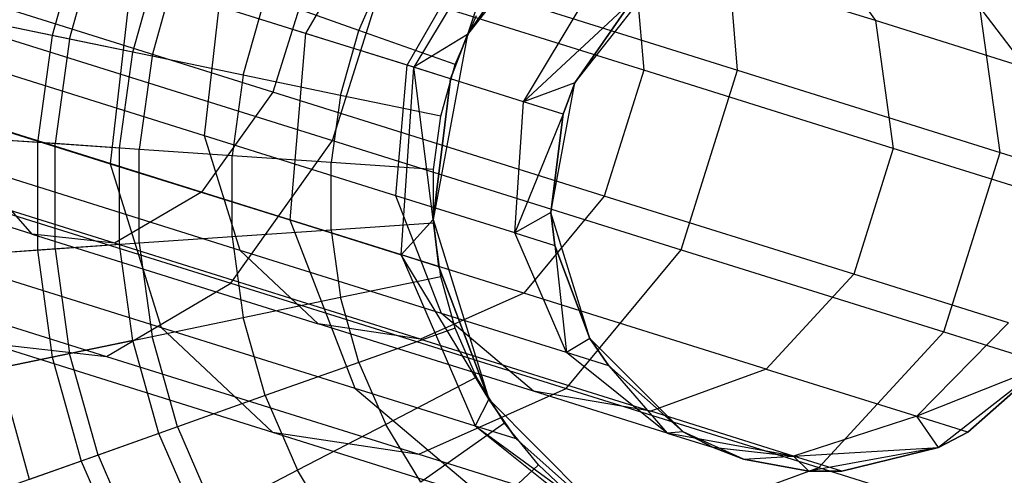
# Model space of a CAD drawing. Extents: x -38.3 to -0.1, y -39.1 to 0.
# Tile 135 of 256: x -0.958 to -0.465, y -25.508 to -25.28. Entities that reach past the tile are written whole.
import ezdxf

# ---------------------------------------------------------------- set-up
doc = ezdxf.new("R2010")
doc.units = 0
doc.header["$MEASUREMENT"] = 0
doc.layers.get('0').update_dxf_attribs({"color": 13, "linetype": 'CONTINUOUS'})

# ---------------------------------------------------------------- blocks, each defined once
blk = doc.blocks.new('ORTO_XII_A_STL')
at = {"color": 0}
for p, q in [((37.82174, 14.26651, 1.60849), (37.77501, 14.18528, 1.61828)), ((37.82174, 14.26651, 1.60849), (37.77501, 14.18528, 1.61828)), ((37.91424, 14.25885, 3.57439), (37.85602, 14.18477, 3.57439)), ((37.91424, 14.25885, 3.57439), (37.85602, 14.18477, 3.57439)), ((37.99128, 14.16691, 1.23081), (37.98355, 14.25675, 1.25811)), ((37.99128, 14.16691, 1.23081), (37.98355, 14.25675, 1.25811)), ((37.87751, 14.24904, 1.77553), (37.82919, 14.16831, 1.78054)), ((37.87751, 14.24904, 1.77553), (37.82919, 14.16831, 1.78054)), ((37.87751, 14.24904, 1.77553), (37.85602, 14.18477, 1.95138)), ((37.87751, 14.24904, 1.77553), (37.85602, 14.18477, 1.95138)), ((37.85602, 14.18477, 1.95138), (37.89642, 14.24312, 1.95138)), ((37.89642, 14.24312, 1.95138), (37.85602, 14.18477, 3.57439)), ((37.89642, 14.24312, 1.95138), (37.85602, 14.18477, 3.57439)), ((37.85602, 14.18477, 1.95138), (37.89642, 14.24312, 1.95138)), ((38.02478, 14.24206, 1.51167), (38.06025, 14.19169, 1.48812)), ((38.02478, 14.24206, 1.51167), (38.06025, 14.19169, 1.48812)), ((37.66269, 14.23618, 10.1058), (37.64812, 14.1842, 10.1058)), ((37.66269, 14.23618, 10.1058), (37.64812, 14.1842, 10.1058)), ((37.65685, 14.18238, 12.29175), (37.67109, 14.2332, 12.29175)), ((37.65685, 14.18238, 12.29175), (37.67109, 14.2332, 12.29175)), ((38.06025, 14.19169, 1.48812), (37.93886, 14.22971, 1.28567)), ((37.93886, 14.22971, 1.28567), (37.94427, 14.16682, 1.26656)), ((38.06025, 14.19169, 1.48812), (37.93886, 14.22971, 1.28567)), ((37.93886, 14.22971, 1.28567), (37.94427, 14.16682, 1.26656)), ((37.68849, 14.17581, 10.03799), (37.70154, 14.22237, 10.03799)), ((37.68849, 14.17581, 10.03799), (37.70154, 14.22237, 10.03799)), ((37.78848, 14.1317, 1.04782), (37.81665, 14.22161, 1.04782)), ((37.78848, 14.1317, 1.04782), (37.81665, 14.22161, 1.04782)), ((37.81665, 14.22161, 1.04782), (37.99128, 14.16691, 1.23081)), ((37.81665, 14.22161, 1.04782), (37.99128, 14.16691, 1.23081)), ((37.82578, 14.16938, 1.59265), (37.8585, 14.22624, 1.58581)), ((37.82578, 14.16938, 1.59265), (37.8585, 14.22624, 1.58581)), ((37.75859, 14.15587, 1.09265), (37.55986, 14.21812, 0.96179)), ((37.75859, 14.15587, 1.09265), (37.55986, 14.21812, 0.96179)), ((37.69813, 14.17381, 12.32127), (37.71081, 14.21908, 12.32127)), ((37.69813, 14.17381, 12.32127), (37.71081, 14.21908, 12.32127)), ((37.77831, 14.21881, 1.09265), (37.75859, 14.15587, 1.09265)), ((37.77831, 14.21881, 1.09265), (37.75859, 14.15587, 1.09265)), ((37.94427, 14.16682, 1.26656), (37.77831, 14.21881, 1.09265)), ((37.94427, 14.16682, 1.26656), (37.77831, 14.21881, 1.09265)), ((37.80161, 14.18681, 12.35634), (37.8151, 14.21787, 12.35634)), ((37.80161, 14.18681, 12.35634), (37.8151, 14.21787, 12.35634)), ((38.0963, 14.21966, 1.72587), (38.1356, 14.16809, 1.71379)), ((38.0963, 14.21966, 1.72587), (38.1356, 14.16809, 1.71379)), ((38.12267, 14.12575, 1.44994), (38.10996, 14.21716, 1.46894)), ((38.12267, 14.12575, 1.44994), (38.10996, 14.21716, 1.46894)), ((37.68773, 14.21262, 1.47271), (37.6772, 14.12005, 1.45866)), ((37.68773, 14.21262, 1.47271), (37.6772, 14.12005, 1.45866)), ((37.77501, 14.18528, 1.61828), (37.68773, 14.21262, 1.47271)), ((37.77501, 14.18528, 1.61828), (37.68773, 14.21262, 1.47271)), ((37.90984, 14.16046, 3.57439), (37.95059, 14.21231, 3.57439)), ((37.90984, 14.16046, 3.57439), (37.95059, 14.21231, 3.57439)), ((37.88413, 14.1511, 1.7674), (37.91796, 14.20761, 1.76389)), ((37.88413, 14.1511, 1.7674), (37.91796, 14.20761, 1.76389)), ((37.7438, 14.16431, 12.34302), (37.75477, 14.20346, 12.34302)), ((37.7438, 14.16431, 12.34302), (37.75477, 14.20346, 12.34302)), ((37.80161, 14.18681, 12.35634), (37.75477, 14.20346, 12.34302)), ((37.80161, 14.18681, 12.35634), (37.75477, 14.20346, 12.34302)), ((37.57937, 14.1972, 0.91013), (37.78848, 14.1317, 1.04782)), ((37.57937, 14.1972, 0.91013), (37.78848, 14.1317, 1.04782)), ((37.72442, 14.13402, 1.42605), (37.73179, 14.19882, 1.43589)), ((37.72442, 14.13402, 1.42605), (37.73179, 14.19882, 1.43589)), ((37.82578, 14.16938, 1.59265), (37.73179, 14.19882, 1.43589)), ((37.82578, 14.16938, 1.59265), (37.73179, 14.19882, 1.43589)), ((37.93812, 14.2013, 1.95138), (37.88413, 14.1511, 1.7674)), ((37.93812, 14.2013, 1.95138), (37.88413, 14.1511, 1.7674)), ((37.93812, 14.2013, 1.95138), (37.90984, 14.16046, 1.95138)), ((37.90984, 14.16046, 3.57439), (37.93812, 14.2013, 1.95138)), ((37.93812, 14.2013, 1.95138), (37.90984, 14.16046, 1.95138)), ((37.90984, 14.16046, 3.57439), (37.93812, 14.2013, 1.95138)), ((37.84993, 14.16964, 12.36083), (37.86063, 14.19428, 12.36083)), ((37.84993, 14.16964, 12.36083), (37.86063, 14.19428, 12.36083)), ((37.64812, 14.1842, 10.1058), (37.61454, 14.19117, 10.17736)), ((37.64812, 14.1842, 10.1058), (37.61454, 14.19117, 10.17736)), ((37.65685, 14.18238, 12.29175), (37.62121, 14.18979, 12.25535)), ((37.65685, 14.18238, 12.29175), (37.62121, 14.18979, 12.25535)), ((38.1356, 14.16809, 1.71379), (38.06025, 14.19169, 1.48812)), ((38.06025, 14.19169, 1.48812), (38.06914, 14.12771, 1.47482)), ((38.1356, 14.16809, 1.71379), (38.06025, 14.19169, 1.48812)), ((38.06025, 14.19169, 1.48812), (38.06914, 14.12771, 1.47482)), ((37.64812, 14.1842, 10.1058), (37.64077, 14.13071, 10.1058)), ((37.64812, 14.1842, 10.1058), (37.64077, 14.13071, 10.1058)), ((37.68849, 14.17581, 10.03799), (37.64812, 14.1842, 10.1058)), ((37.68849, 14.17581, 10.03799), (37.64812, 14.1842, 10.1058)), ((37.65685, 14.18238, 12.29175), (37.64966, 14.1301, 12.29175)), ((37.65685, 14.18238, 12.29175), (37.64966, 14.1301, 12.29175)), ((37.69813, 14.17381, 12.32127), (37.65685, 14.18238, 12.29175)), ((37.69813, 14.17381, 12.32127), (37.65685, 14.18238, 12.29175)), ((37.77501, 14.18528, 1.61828), (37.76705, 14.09191, 1.60849)), ((37.77501, 14.18528, 1.61828), (37.76705, 14.09191, 1.60849)), ((37.82919, 14.16831, 1.78054), (37.77501, 14.18528, 1.61828)), ((37.82919, 14.16831, 1.78054), (37.77501, 14.18528, 1.61828)), ((37.79248, 14.1542, 12.35634), (37.80161, 14.18681, 12.35634)), ((37.79248, 14.1542, 12.35634), (37.80161, 14.18681, 12.35634)), ((37.84993, 14.16964, 12.36083), (37.80161, 14.18681, 12.35634)), ((37.84993, 14.16964, 12.36083), (37.80161, 14.18681, 12.35634)), ((37.85602, 14.18477, 1.95138), (37.82919, 14.16831, 1.78054)), ((37.85602, 14.18477, 1.95138), (37.82919, 14.16831, 1.78054)), ((37.85602, 14.18477, 3.57439), (37.8389, 14.09212, 3.57439)), ((37.85602, 14.18477, 3.57439), (37.8389, 14.09212, 3.57439)), ((37.84756, 14.16256, 1.95138), (37.85602, 14.18477, 1.95138)), ((37.85602, 14.18477, 3.57439), (37.84756, 14.16256, 1.95138)), ((37.84756, 14.16256, 1.95138), (37.85602, 14.18477, 1.95138)), ((37.85602, 14.18477, 3.57439), (37.84756, 14.16256, 1.95138)), ((37.85602, 14.18477, 1.95138), (37.85602, 14.18477, 3.57439)), ((37.85602, 14.18477, 1.95138), (37.85602, 14.18477, 3.57439)), ((37.72442, 14.13402, 1.42605), (37.59711, 14.1739, 1.29264)), ((37.72442, 14.13402, 1.42605), (37.59711, 14.1739, 1.29264)), ((37.68191, 14.1279, 10.03799), (37.68849, 14.17581, 10.03799)), ((37.68191, 14.1279, 10.03799), (37.68849, 14.17581, 10.03799)), ((37.69813, 14.17381, 12.32127), (37.69173, 14.12723, 12.32127)), ((37.69813, 14.17381, 12.32127), (37.69173, 14.12723, 12.32127)), ((37.7438, 14.16431, 12.34302), (37.69813, 14.17381, 12.32127)), ((37.7438, 14.16431, 12.34302), (37.69813, 14.17381, 12.32127)), ((37.82021, 14.10402, 1.58581), (37.82578, 14.16938, 1.59265)), ((37.82021, 14.10402, 1.58581), (37.82578, 14.16938, 1.59265)), ((37.82283, 14.07444, 1.77553), (37.82919, 14.16831, 1.78054)), ((37.82283, 14.07444, 1.77553), (37.82919, 14.16831, 1.78054)), ((37.88413, 14.1511, 1.7674), (37.82578, 14.16938, 1.59265)), ((37.88413, 14.1511, 1.7674), (37.82578, 14.16938, 1.59265)), ((37.8389, 14.09212, 1.95138), (37.82919, 14.16831, 1.78054)), ((37.8389, 14.09212, 1.95138), (37.82919, 14.16831, 1.78054)), ((37.84756, 14.16256, 1.95138), (37.82919, 14.16831, 1.78054)), ((37.84756, 14.16256, 1.95138), (37.82919, 14.16831, 1.78054)), ((37.84268, 14.14377, 12.36083), (37.84993, 14.16964, 12.36083)), ((37.84268, 14.14377, 12.36083), (37.84993, 14.16964, 12.36083)), ((37.7229, 14.10585, 1.11661), (37.52971, 14.16636, 0.98941)), ((37.7229, 14.10585, 1.11661), (37.52971, 14.16636, 0.98941)), ((37.7438, 14.16431, 12.34302), (37.73827, 14.12404, 12.34302)), ((37.7438, 14.16431, 12.34302), (37.73827, 14.12404, 12.34302)), ((37.79248, 14.1542, 12.35634), (37.7438, 14.16431, 12.34302)), ((37.79248, 14.1542, 12.35634), (37.7438, 14.16431, 12.34302)), ((37.8389, 14.09212, 1.95138), (37.84756, 14.16256, 1.95138)), ((37.84756, 14.16256, 1.95138), (37.8389, 14.09212, 3.57439)), ((37.84756, 14.16256, 1.95138), (37.8389, 14.09212, 3.57439)), ((37.8389, 14.09212, 1.95138), (37.84756, 14.16256, 1.95138)), ((37.94427, 14.16682, 1.26656), (37.92456, 14.10388, 1.26656)), ((37.94427, 14.16682, 1.26656), (37.92456, 14.10388, 1.26656)), ((38.06914, 14.12771, 1.47482), (37.94427, 14.16682, 1.26656)), ((38.06914, 14.12771, 1.47482), (37.94427, 14.16682, 1.26656)), ((37.96311, 14.077, 1.23081), (37.99128, 14.16691, 1.23081)), ((37.96311, 14.077, 1.23081), (37.99128, 14.16691, 1.23081)), ((37.99128, 14.16691, 1.23081), (38.12267, 14.12575, 1.44994)), ((37.99128, 14.16691, 1.23081), (38.12267, 14.12575, 1.44994)), ((37.55779, 14.15746, 1.33352), (37.6772, 14.12005, 1.45866)), ((37.55779, 14.15746, 1.33352), (37.6772, 14.12005, 1.45866)), ((37.90984, 14.16046, 1.95138), (37.88413, 14.1511, 1.7674)), ((37.90984, 14.16046, 1.95138), (37.88413, 14.1511, 1.7674)), ((37.89786, 14.0956, 3.57439), (37.90984, 14.16046, 3.57439)), ((37.89786, 14.0956, 3.57439), (37.90984, 14.16046, 3.57439)), ((37.90984, 14.16046, 1.95138), (37.90392, 14.14491, 1.95138)), ((37.90392, 14.14491, 1.95138), (37.90984, 14.16046, 3.57439)), ((37.90392, 14.14491, 1.95138), (37.90984, 14.16046, 3.57439)), ((37.90984, 14.16046, 1.95138), (37.90392, 14.14491, 1.95138)), ((37.90984, 14.16046, 1.95138), (37.90984, 14.16046, 3.57439)), ((37.90984, 14.16046, 1.95138), (37.90984, 14.16046, 3.57439)), ((37.75859, 14.15587, 1.09265), (37.7229, 14.10585, 1.11661)), ((37.75859, 14.15587, 1.09265), (37.7229, 14.10585, 1.11661)), ((37.92456, 14.10388, 1.26656), (37.75859, 14.15587, 1.09265)), ((37.92456, 14.10388, 1.26656), (37.75859, 14.15587, 1.09265)), ((37.79248, 14.1542, 12.35634), (37.78786, 14.12065, 12.35634)), ((37.79248, 14.1542, 12.35634), (37.78786, 14.12065, 12.35634)), ((37.84268, 14.14377, 12.36083), (37.79248, 14.1542, 12.35634)), ((37.84268, 14.14377, 12.36083), (37.79248, 14.1542, 12.35634)), ((37.87968, 14.08539, 1.76389), (37.88413, 14.1511, 1.7674)), ((37.87968, 14.08539, 1.76389), (37.88413, 14.1511, 1.7674)), ((37.90392, 14.14491, 1.95138), (37.88413, 14.1511, 1.7674)), ((37.90392, 14.14491, 1.95138), (37.88413, 14.1511, 1.7674)), ((37.83902, 14.11715, 12.36083), (37.84268, 14.14377, 12.36083)), ((37.83902, 14.11715, 12.36083), (37.84268, 14.14377, 12.36083)), ((37.90392, 14.14491, 1.95138), (37.87968, 14.08539, 1.76389)), ((37.90392, 14.14491, 1.95138), (37.87968, 14.08539, 1.76389)), ((37.90392, 14.14491, 1.95138), (37.89786, 14.0956, 1.95138)), ((37.89786, 14.0956, 3.57439), (37.90392, 14.14491, 1.95138)), ((37.90392, 14.14491, 1.95138), (37.89786, 14.0956, 1.95138)), ((37.89786, 14.0956, 3.57439), (37.90392, 14.14491, 1.95138)), ((37.63807, 14.08483, 1.21023), (37.46655, 14.13856, 1.0973)), ((37.63807, 14.08483, 1.21023), (37.46655, 14.13856, 1.0973)), ((37.67941, 14.08021, 1.15905), (37.49604, 14.13765, 1.03831)), ((37.67941, 14.08021, 1.15905), (37.49604, 14.13765, 1.03831)), ((37.64077, 14.13071, 10.1058), (37.60655, 14.13305, 10.17736)), ((37.64077, 14.13071, 10.1058), (37.60655, 14.13305, 10.17736)), ((37.82021, 14.10402, 1.58581), (37.72442, 14.13402, 1.42605)), ((37.7423, 14.07669, 1.39878), (37.72442, 14.13402, 1.42605)), ((37.82021, 14.10402, 1.58581), (37.72442, 14.13402, 1.42605)), ((37.7423, 14.07669, 1.39878), (37.72442, 14.13402, 1.42605)), ((37.64966, 14.1301, 12.29175), (37.61335, 14.13259, 12.25535)), ((37.64966, 14.1301, 12.29175), (37.61335, 14.13259, 12.25535)), ((37.64077, 14.13071, 10.1058), (37.64077, 14.07672, 10.1058)), ((37.68191, 14.1279, 10.03799), (37.64077, 14.13071, 10.1058)), ((37.64077, 14.13071, 10.1058), (37.64077, 14.07672, 10.1058)), ((37.68191, 14.1279, 10.03799), (37.64077, 14.13071, 10.1058)), ((37.64966, 14.07733, 12.29175), (37.64966, 14.1301, 12.29175)), ((37.64966, 14.07733, 12.29175), (37.64966, 14.1301, 12.29175)), ((37.69173, 14.12723, 12.32127), (37.64966, 14.1301, 12.29175)), ((37.69173, 14.12723, 12.32127), (37.64966, 14.1301, 12.29175)), ((37.68191, 14.07954, 10.03799), (37.68191, 14.1279, 10.03799)), ((37.68191, 14.07954, 10.03799), (37.68191, 14.1279, 10.03799)), ((37.73749, 14.06024, 1.08205), (37.78848, 14.1317, 1.04782)), ((37.73749, 14.06024, 1.08205), (37.78848, 14.1317, 1.04782)), ((37.78848, 14.1317, 1.04782), (37.96311, 14.077, 1.23081)), ((37.78848, 14.1317, 1.04782), (37.96311, 14.077, 1.23081)), ((37.53631, 14.12326, 0.94958), (37.73749, 14.06024, 1.08205)), ((37.53631, 14.12326, 0.94958), (37.73749, 14.06024, 1.08205)), ((37.69173, 14.08021, 12.32127), (37.69173, 14.12723, 12.32127)), ((37.69173, 14.08021, 12.32127), (37.69173, 14.12723, 12.32127)), ((37.73827, 14.12404, 12.34302), (37.69173, 14.12723, 12.32127)), ((37.73827, 14.12404, 12.34302), (37.69173, 14.12723, 12.32127)), ((37.73827, 14.08339, 12.34302), (37.73827, 14.12404, 12.34302)), ((37.73827, 14.08339, 12.34302), (37.73827, 14.12404, 12.34302)), ((37.78786, 14.12065, 12.35634), (37.73827, 14.12404, 12.34302)), ((37.78786, 14.12065, 12.35634), (37.73827, 14.12404, 12.34302)), ((38.06914, 14.12771, 1.47482), (38.04943, 14.06477, 1.47482)), ((38.06914, 14.12771, 1.47482), (38.04943, 14.06477, 1.47482)), ((38.14666, 14.10343, 1.70697), (38.06914, 14.12771, 1.47482)), ((38.14666, 14.10343, 1.70697), (38.06914, 14.12771, 1.47482)), ((38.0945, 14.03584, 1.44994), (38.12267, 14.12575, 1.44994)), ((38.0945, 14.03584, 1.44994), (38.12267, 14.12575, 1.44994)), ((38.12267, 14.12575, 1.44994), (38.20423, 14.1002, 1.69421)), ((38.12267, 14.12575, 1.44994), (38.20423, 14.1002, 1.69421)), ((37.7423, 14.07669, 1.39878), (37.60838, 14.11864, 1.25845)), ((37.63807, 14.08483, 1.21023), (37.60838, 14.11864, 1.25845)), ((37.7423, 14.07669, 1.39878), (37.60838, 14.11864, 1.25845)), ((37.63807, 14.08483, 1.21023), (37.60838, 14.11864, 1.25845)), ((37.6772, 14.12005, 1.45866), (37.76705, 14.09191, 1.60849)), ((37.6772, 14.12005, 1.45866), (37.76705, 14.09191, 1.60849)), ((37.6772, 14.12005, 1.45866), (37.70274, 14.03815, 1.4197)), ((37.6772, 14.12005, 1.45866), (37.70274, 14.03815, 1.4197)), ((37.78786, 14.08678, 12.35634), (37.78786, 14.12065, 12.35634)), ((37.78786, 14.08678, 12.35634), (37.78786, 14.12065, 12.35634)), ((37.83902, 14.11715, 12.36083), (37.78786, 14.12065, 12.35634)), ((37.83902, 14.11715, 12.36083), (37.78786, 14.12065, 12.35634)), ((37.83902, 14.09028, 12.36083), (37.83902, 14.11715, 12.36083)), ((37.83902, 14.09028, 12.36083), (37.83902, 14.11715, 12.36083)), ((37.7229, 14.10585, 1.11661), (37.67941, 14.08021, 1.15905)), ((37.7229, 14.10585, 1.11661), (37.67941, 14.08021, 1.15905)), ((37.88423, 14.05532, 1.28567), (37.7229, 14.10585, 1.11661)), ((37.88423, 14.05532, 1.28567), (37.7229, 14.10585, 1.11661)), ((37.87968, 14.08539, 1.76389), (37.82021, 14.10402, 1.58581)), ((37.84306, 14.04513, 1.56683), (37.82021, 14.10402, 1.58581)), ((37.87968, 14.08539, 1.76389), (37.82021, 14.10402, 1.58581)), ((37.84306, 14.04513, 1.56683), (37.82021, 14.10402, 1.58581)), ((37.92456, 14.10388, 1.26656), (37.88423, 14.05532, 1.28567)), ((37.92456, 14.10388, 1.26656), (37.88423, 14.05532, 1.28567)), ((38.04943, 14.06477, 1.47482), (37.92456, 14.10388, 1.26656)), ((38.04943, 14.06477, 1.47482), (37.92456, 14.10388, 1.26656)), ((37.89786, 14.0956, 1.95138), (37.87968, 14.08539, 1.76389)), ((37.89786, 14.0956, 1.95138), (37.87968, 14.08539, 1.76389)), ((37.91738, 14.0326, 3.57439), (37.89786, 14.0956, 3.57439)), ((37.89786, 14.0956, 1.95138), (37.89984, 14.07908, 1.95138)), ((37.89984, 14.07908, 1.95138), (37.89786, 14.0956, 3.57439)), ((37.91738, 14.0326, 3.57439), (37.89786, 14.0956, 3.57439)), ((37.89984, 14.07908, 1.95138), (37.89786, 14.0956, 3.57439)), ((37.89786, 14.0956, 1.95138), (37.89984, 14.07908, 1.95138)), ((37.89786, 14.0956, 1.95138), (37.89786, 14.0956, 3.57439)), ((37.89786, 14.0956, 1.95138), (37.89786, 14.0956, 3.57439)), ((37.76705, 14.09191, 1.60849), (37.82283, 14.07444, 1.77553)), ((37.76705, 14.09191, 1.60849), (37.82283, 14.07444, 1.77553)), ((37.76705, 14.09191, 1.60849), (37.79969, 14.00779, 1.58139)), ((37.76705, 14.09191, 1.60849), (37.79969, 14.00779, 1.58139)), ((37.83902, 14.09028, 12.36083), (37.78786, 14.08678, 12.35634)), ((37.83902, 14.09028, 12.36083), (37.78786, 14.08678, 12.35634)), ((37.8389, 14.09212, 1.95138), (37.82283, 14.07444, 1.77553)), ((37.8389, 14.09212, 1.95138), (37.82283, 14.07444, 1.77553)), ((37.8389, 14.09212, 3.57439), (37.8668, 14.00213, 3.57439)), ((37.84173, 14.06852, 1.95138), (37.8389, 14.09212, 1.95138)), ((37.8389, 14.09212, 3.57439), (37.84173, 14.06852, 1.95138)), ((37.8389, 14.09212, 3.57439), (37.8668, 14.00213, 3.57439)), ((37.8389, 14.09212, 1.95138), (37.8389, 14.09212, 3.57439)), ((37.8389, 14.09212, 1.95138), (37.8389, 14.09212, 3.57439)), ((37.84173, 14.06852, 1.95138), (37.8389, 14.09212, 1.95138)), ((37.8389, 14.09212, 3.57439), (37.84173, 14.06852, 1.95138)), ((37.84268, 14.06367, 12.36083), (37.83902, 14.09028, 12.36083)), ((37.84268, 14.06367, 12.36083), (37.83902, 14.09028, 12.36083)), ((37.67941, 14.08021, 1.15905), (37.63807, 14.08483, 1.21023)), ((37.63807, 14.08483, 1.21023), (37.78131, 14.03996, 1.36034)), ((37.63807, 14.08483, 1.21023), (37.78131, 14.03996, 1.36034)), ((37.67941, 14.08021, 1.15905), (37.63807, 14.08483, 1.21023)), ((37.78786, 14.08678, 12.35634), (37.73827, 14.08339, 12.34302)), ((37.78786, 14.08678, 12.35634), (37.73827, 14.08339, 12.34302)), ((37.78786, 14.08678, 12.35634), (37.79248, 14.05323, 12.35634)), ((37.78786, 14.08678, 12.35634), (37.79248, 14.05323, 12.35634)), ((37.90561, 14.02554, 1.75416), (37.87968, 14.08539, 1.76389)), ((37.87968, 14.08539, 1.76389), (37.89984, 14.07908, 1.95138)), ((37.87968, 14.08539, 1.76389), (37.89984, 14.07908, 1.95138)), ((37.90561, 14.02554, 1.75416), (37.87968, 14.08539, 1.76389)), ((37.4882, 14.08224, 1.01944), (37.67536, 14.02362, 1.14267)), ((37.4882, 14.08224, 1.01944), (37.67536, 14.02362, 1.14267)), ((37.57389, 14.07851, 1.28468), (37.70274, 14.03815, 1.4197)), ((37.57389, 14.07851, 1.28468), (37.70274, 14.03815, 1.4197)), ((37.68191, 14.07954, 10.03799), (37.64077, 14.07672, 10.1058)), ((37.68191, 14.07954, 10.03799), (37.64077, 14.07672, 10.1058)), ((37.69173, 14.08021, 12.32127), (37.64966, 14.07733, 12.29175)), ((37.69173, 14.08021, 12.32127), (37.64966, 14.07733, 12.29175)), ((37.83254, 14.03225, 1.31951), (37.67941, 14.08021, 1.15905)), ((37.83254, 14.03225, 1.31951), (37.67941, 14.08021, 1.15905)), ((37.68849, 14.03163, 10.03799), (37.68191, 14.07954, 10.03799)), ((37.68849, 14.03163, 10.03799), (37.68191, 14.07954, 10.03799)), ((37.73827, 14.08339, 12.34302), (37.69173, 14.08021, 12.32127)), ((37.73827, 14.08339, 12.34302), (37.69173, 14.08021, 12.32127)), ((37.69173, 14.08021, 12.32127), (37.69813, 14.03363, 12.32127)), ((37.69173, 14.08021, 12.32127), (37.69813, 14.03363, 12.32127)), ((37.73827, 14.08339, 12.34302), (37.7438, 14.04312, 12.34302)), ((37.73827, 14.08339, 12.34302), (37.7438, 14.04312, 12.34302)), ((37.89984, 14.07908, 1.95138), (37.90561, 14.02554, 1.75416)), ((37.89984, 14.07908, 1.95138), (37.91738, 14.0326, 1.95138)), ((37.89984, 14.07908, 1.95138), (37.90561, 14.02554, 1.75416)), ((37.91738, 14.0326, 3.57439), (37.89984, 14.07908, 1.95138)), ((37.89984, 14.07908, 1.95138), (37.91738, 14.0326, 1.95138)), ((37.91738, 14.0326, 3.57439), (37.89984, 14.07908, 1.95138)), ((37.64077, 14.07672, 10.1058), (37.60655, 14.07438, 10.17736)), ((37.64077, 14.07672, 10.1058), (37.60655, 14.07438, 10.17736)), ((37.64966, 14.07733, 12.29175), (37.61335, 14.07485, 12.25535)), ((37.64966, 14.07733, 12.29175), (37.61335, 14.07485, 12.25535)), ((37.64077, 14.07672, 10.1058), (37.64812, 14.02324, 10.1058)), ((37.64077, 14.07672, 10.1058), (37.64812, 14.02324, 10.1058)), ((37.64966, 14.07733, 12.29175), (37.65685, 14.02505, 12.29175)), ((37.64966, 14.07733, 12.29175), (37.65685, 14.02505, 12.29175)), ((37.84306, 14.04513, 1.56683), (37.7423, 14.07669, 1.39878)), ((37.78131, 14.03996, 1.36034), (37.7423, 14.07669, 1.39878)), ((37.84306, 14.04513, 1.56683), (37.7423, 14.07669, 1.39878)), ((37.78131, 14.03996, 1.36034), (37.7423, 14.07669, 1.39878)), ((37.8668, 14.00213, 1.95138), (37.82283, 14.07444, 1.77553)), ((37.82283, 14.07444, 1.77553), (37.85987, 13.98893, 1.76162)), ((37.82283, 14.07444, 1.77553), (37.85987, 13.98893, 1.76162)), ((37.84173, 14.06852, 1.95138), (37.82283, 14.07444, 1.77553)), ((37.8668, 14.00213, 1.95138), (37.82283, 14.07444, 1.77553)), ((37.84173, 14.06852, 1.95138), (37.82283, 14.07444, 1.77553)), ((37.90551, 14.00762, 1.25811), (37.96311, 14.077, 1.23081)), ((37.90551, 14.00762, 1.25811), (37.96311, 14.077, 1.23081)), ((37.96311, 14.077, 1.23081), (38.0945, 14.03584, 1.44994)), ((37.96311, 14.077, 1.23081), (38.0945, 14.03584, 1.44994)), ((37.8668, 14.00213, 1.95138), (37.84173, 14.06852, 1.95138)), ((37.84173, 14.06852, 1.95138), (37.8668, 14.00213, 3.57439)), ((37.84173, 14.06852, 1.95138), (37.8668, 14.00213, 3.57439)), ((37.8668, 14.00213, 1.95138), (37.84173, 14.06852, 1.95138)), ((38.04943, 14.06477, 1.47482), (38.00562, 14.0173, 1.48812)), ((38.04943, 14.06477, 1.47482), (38.00562, 14.0173, 1.48812)), ((38.12695, 14.04049, 1.70697), (38.04943, 14.06477, 1.47482)), ((38.12695, 14.04049, 1.70697), (38.04943, 14.06477, 1.47482)), ((37.67536, 14.02362, 1.14267), (37.73749, 14.06024, 1.08205)), ((37.67536, 14.02362, 1.14267), (37.73749, 14.06024, 1.08205)), ((37.73749, 14.06024, 1.08205), (37.90551, 14.00762, 1.25811)), ((37.73749, 14.06024, 1.08205), (37.90551, 14.00762, 1.25811)), ((37.79248, 14.05323, 12.35634), (37.84268, 14.06367, 12.36083)), ((37.79248, 14.05323, 12.35634), (37.84268, 14.06367, 12.36083)), ((37.84993, 14.0378, 12.36083), (37.84268, 14.06367, 12.36083)), ((37.84993, 14.0378, 12.36083), (37.84268, 14.06367, 12.36083)), ((37.88423, 14.05532, 1.28567), (37.83254, 14.03225, 1.31951)), ((37.88423, 14.05532, 1.28567), (37.83254, 14.03225, 1.31951)), ((38.00562, 14.0173, 1.48812), (37.88423, 14.05532, 1.28567)), ((38.00562, 14.0173, 1.48812), (37.88423, 14.05532, 1.28567)), ((37.7438, 14.04312, 12.34302), (37.79248, 14.05323, 12.35634)), ((37.7438, 14.04312, 12.34302), (37.79248, 14.05323, 12.35634)), ((37.80161, 14.02062, 12.35634), (37.79248, 14.05323, 12.35634)), ((37.80161, 14.02062, 12.35634), (37.79248, 14.05323, 12.35634)), ((37.90561, 14.02554, 1.75416), (37.84306, 14.04513, 1.56683)), ((37.88909, 14.00621, 1.54007), (37.84306, 14.04513, 1.56683)), ((37.90561, 14.02554, 1.75416), (37.84306, 14.04513, 1.56683)), ((37.88909, 14.00621, 1.54007), (37.84306, 14.04513, 1.56683)), ((37.69813, 14.03363, 12.32127), (37.7438, 14.04312, 12.34302)), ((37.69813, 14.03363, 12.32127), (37.7438, 14.04312, 12.34302)), ((37.75477, 14.00398, 12.34302), (37.7438, 14.04312, 12.34302)), ((37.75477, 14.00398, 12.34302), (37.7438, 14.04312, 12.34302)), ((37.88909, 14.00621, 1.54007), (37.78131, 14.03996, 1.36034)), ((37.83254, 14.03225, 1.31951), (37.78131, 14.03996, 1.36034)), ((37.88909, 14.00621, 1.54007), (37.78131, 14.03996, 1.36034)), ((37.83254, 14.03225, 1.31951), (37.78131, 14.03996, 1.36034)), ((38.12695, 14.04049, 1.70697), (38.08098, 13.99369, 1.71379)), ((38.12695, 14.04049, 1.70697), (38.08098, 13.99369, 1.71379)), ((37.70274, 14.03815, 1.4197), (37.79969, 14.00779, 1.58139)), ((37.70274, 14.03815, 1.4197), (37.79969, 14.00779, 1.58139)), ((37.70274, 14.03815, 1.4197), (37.75848, 13.98568, 1.36477)), ((37.70274, 14.03815, 1.4197), (37.75848, 13.98568, 1.36477)), ((37.84993, 14.0378, 12.36083), (37.80161, 14.02062, 12.35634)), ((37.84993, 14.0378, 12.36083), (37.80161, 14.02062, 12.35634)), ((37.86063, 14.01315, 12.36083), (37.84993, 14.0378, 12.36083)), ((37.86063, 14.01315, 12.36083), (37.84993, 14.0378, 12.36083)), ((38.03192, 13.96802, 1.46894), (38.0945, 14.03584, 1.44994)), ((38.03192, 13.96802, 1.46894), (38.0945, 14.03584, 1.44994)), ((38.0945, 14.03584, 1.44994), (38.17607, 14.01029, 1.69421)), ((38.0945, 14.03584, 1.44994), (38.17607, 14.01029, 1.69421)), ((37.61632, 14.03021, 1.2158), (37.75848, 13.98568, 1.36477)), ((37.61632, 14.03021, 1.2158), (37.75848, 13.98568, 1.36477)), ((37.61632, 14.03021, 1.2158), (37.67536, 14.02362, 1.14267)), ((37.61632, 14.03021, 1.2158), (37.67536, 14.02362, 1.14267)), ((37.68849, 14.03163, 10.03799), (37.64812, 14.02324, 10.1058)), ((37.68849, 14.03163, 10.03799), (37.64812, 14.02324, 10.1058)), ((37.65685, 14.02505, 12.29175), (37.69813, 14.03363, 12.32127)), ((37.65685, 14.02505, 12.29175), (37.69813, 14.03363, 12.32127)), ((37.70154, 13.98506, 10.03799), (37.68849, 14.03163, 10.03799)), ((37.70154, 13.98506, 10.03799), (37.68849, 14.03163, 10.03799)), ((37.71081, 13.98835, 12.32127), (37.69813, 14.03363, 12.32127)), ((37.71081, 13.98835, 12.32127), (37.69813, 14.03363, 12.32127)), ((37.83254, 14.03225, 1.31951), (37.94776, 13.99616, 1.51167)), ((37.83254, 14.03225, 1.31951), (37.94776, 13.99616, 1.51167)), ((37.91738, 14.0326, 1.95138), (37.90561, 14.02554, 1.75416)), ((37.91738, 14.0326, 1.95138), (37.90561, 14.02554, 1.75416)), ((37.96395, 13.9859, 3.57439), (37.91738, 14.0326, 3.57439)), ((37.91738, 14.0326, 1.95138), (37.92682, 14.0189, 1.95138)), ((37.92682, 14.0189, 1.95138), (37.91738, 14.0326, 3.57439)), ((37.96395, 13.9859, 3.57439), (37.91738, 14.0326, 3.57439)), ((37.92682, 14.0189, 1.95138), (37.91738, 14.0326, 3.57439)), ((37.91738, 14.0326, 1.95138), (37.92682, 14.0189, 1.95138)), ((37.91738, 14.0326, 1.95138), (37.91738, 14.0326, 3.57439)), ((37.91738, 14.0326, 1.95138), (37.91738, 14.0326, 3.57439)), ((37.62121, 14.01765, 12.25535), (37.65685, 14.02505, 12.29175)), ((37.62121, 14.01765, 12.25535), (37.65685, 14.02505, 12.29175)), ((37.67109, 13.97424, 12.29175), (37.65685, 14.02505, 12.29175)), ((37.67109, 13.97424, 12.29175), (37.65685, 14.02505, 12.29175)), ((37.92682, 14.0189, 1.95138), (37.90561, 14.02554, 1.75416)), ((37.92682, 14.0189, 1.95138), (37.90561, 14.02554, 1.75416)), ((37.95599, 13.98525, 1.74044), (37.90561, 14.02554, 1.75416)), ((37.95599, 13.98525, 1.74044), (37.90561, 14.02554, 1.75416)), ((37.64812, 14.02324, 10.1058), (37.61454, 14.01626, 10.17736)), ((37.64812, 14.02324, 10.1058), (37.61454, 14.01626, 10.17736)), ((37.64812, 14.02324, 10.1058), (37.66269, 13.97125, 10.1058)), ((37.64812, 14.02324, 10.1058), (37.66269, 13.97125, 10.1058)), ((37.67536, 14.02362, 1.14267), (37.83166, 13.97466, 1.30646)), ((37.67536, 14.02362, 1.14267), (37.83166, 13.97466, 1.30646)), ((37.80161, 14.02062, 12.35634), (37.75477, 14.00398, 12.34302)), ((37.80161, 14.02062, 12.35634), (37.75477, 14.00398, 12.34302)), ((37.80161, 14.02062, 12.35634), (37.8151, 13.98956, 12.35634)), ((37.80161, 14.02062, 12.35634), (37.8151, 13.98956, 12.35634)), ((37.63679, 13.96205, 12.25535), (37.62121, 14.01765, 12.25535)), ((37.63679, 13.96205, 12.25535), (37.62121, 14.01765, 12.25535)), ((37.92682, 14.0189, 1.95138), (37.95599, 13.98525, 1.74044)), ((37.92682, 14.0189, 1.95138), (37.95599, 13.98525, 1.74044)), ((37.92682, 14.0189, 1.95138), (37.96395, 13.9859, 1.95138)), ((37.96395, 13.9859, 3.57439), (37.92682, 14.0189, 1.95138)), ((37.92682, 14.0189, 1.95138), (37.96395, 13.9859, 1.95138)), ((37.96395, 13.9859, 3.57439), (37.92682, 14.0189, 1.95138)), ((38.00562, 14.0173, 1.48812), (37.94776, 13.99616, 1.51167)), ((38.00562, 14.0173, 1.48812), (37.94776, 13.99616, 1.51167)), ((38.00562, 14.0173, 1.48812), (38.08098, 13.99369, 1.71379)), ((38.00562, 14.0173, 1.48812), (38.08098, 13.99369, 1.71379)), ((38.14376, 14.01858, 1.95138), (38.08098, 13.99369, 1.71379)), ((38.14376, 14.01858, 1.95138), (38.08098, 13.99369, 1.71379)), ((38.14376, 14.01858, 3.57439), (38.09178, 13.97798, 3.57439)), ((38.14376, 14.01858, 3.57439), (38.09178, 13.97798, 3.57439)), ((38.10652, 13.98569, 1.95138), (38.14376, 14.01858, 1.95138)), ((38.14376, 14.01858, 3.57439), (38.10652, 13.98569, 1.95138)), ((38.10652, 13.98569, 1.95138), (38.14376, 14.01858, 1.95138)), ((38.14376, 14.01858, 3.57439), (38.10652, 13.98569, 1.95138)), ((37.86063, 14.01315, 12.36083), (37.8151, 13.98956, 12.35634)), ((37.86063, 14.01315, 12.36083), (37.8151, 13.98956, 12.35634)), ((37.87459, 13.9902, 12.36083), (37.86063, 14.01315, 12.36083)), ((37.87459, 13.9902, 12.36083), (37.86063, 14.01315, 12.36083)), ((37.79969, 14.00779, 1.58139), (37.85987, 13.98893, 1.76162)), ((37.79969, 14.00779, 1.58139), (37.85987, 13.98893, 1.76162)), ((37.79969, 14.00779, 1.58139), (37.86544, 13.95218, 1.54316)), ((37.79969, 14.00779, 1.58139), (37.86544, 13.95218, 1.54316)), ((37.83166, 13.97466, 1.30646), (37.90551, 14.00762, 1.25811)), ((37.83166, 13.97466, 1.30646), (37.90551, 14.00762, 1.25811)), ((37.95599, 13.98525, 1.74044), (37.88909, 14.00621, 1.54007)), ((37.94776, 13.99616, 1.51167), (37.88909, 14.00621, 1.54007)), ((37.95599, 13.98525, 1.74044), (37.88909, 14.00621, 1.54007)), ((37.94776, 13.99616, 1.51167), (37.88909, 14.00621, 1.54007)), ((37.90551, 14.00762, 1.25811), (38.03192, 13.96802, 1.46894)), ((37.90551, 14.00762, 1.25811), (38.03192, 13.96802, 1.46894)), ((37.75477, 14.00398, 12.34302), (37.71081, 13.98835, 12.32127)), ((37.75477, 14.00398, 12.34302), (37.71081, 13.98835, 12.32127)), ((37.75477, 14.00398, 12.34302), (37.77096, 13.96669, 12.34302)), ((37.75477, 14.00398, 12.34302), (37.77096, 13.96669, 12.34302)), ((37.8668, 14.00213, 1.95138), (37.85987, 13.98893, 1.76162)), ((37.8668, 14.00213, 1.95138), (37.85987, 13.98893, 1.76162)), ((37.8668, 14.00213, 3.57439), (37.93333, 13.93541, 3.57439)), ((37.88028, 13.98254, 1.95138), (37.8668, 14.00213, 1.95138)), ((37.8668, 14.00213, 3.57439), (37.88028, 13.98254, 1.95138)), ((37.8668, 14.00213, 3.57439), (37.93333, 13.93541, 3.57439)), ((37.8668, 14.00213, 1.95138), (37.8668, 14.00213, 3.57439)), ((37.8668, 14.00213, 1.95138), (37.8668, 14.00213, 3.57439)), ((37.88028, 13.98254, 1.95138), (37.8668, 14.00213, 1.95138)), ((37.8668, 14.00213, 3.57439), (37.88028, 13.98254, 1.95138)), ((38.01928, 13.97376, 1.72587), (37.94776, 13.99616, 1.51167)), ((38.01928, 13.97376, 1.72587), (37.94776, 13.99616, 1.51167)), ((37.87459, 13.9902, 12.36083), (37.8327, 13.96063, 12.35634)), ((37.87459, 13.9902, 12.36083), (37.8327, 13.96063, 12.35634)), ((37.89155, 13.96936, 12.36083), (37.87459, 13.9902, 12.36083)), ((37.89155, 13.96936, 12.36083), (37.87459, 13.9902, 12.36083)), ((38.08098, 13.99369, 1.71379), (38.01928, 13.97376, 1.72587)), ((38.08098, 13.99369, 1.71379), (38.01928, 13.97376, 1.72587)), ((38.09178, 13.97798, 1.95138), (38.08098, 13.99369, 1.71379)), ((38.09178, 13.97798, 1.95138), (38.08098, 13.99369, 1.71379)), ((38.10652, 13.98569, 1.95138), (38.08098, 13.99369, 1.71379)), ((38.10652, 13.98569, 1.95138), (38.08098, 13.99369, 1.71379)), ((37.70154, 13.98506, 10.03799), (37.66269, 13.97125, 10.1058)), ((37.70154, 13.98506, 10.03799), (37.66269, 13.97125, 10.1058)), ((37.71081, 13.98835, 12.32127), (37.67109, 13.97424, 12.29175)), ((37.71081, 13.98835, 12.32127), (37.67109, 13.97424, 12.29175)), ((37.72081, 13.9407, 10.03799), (37.70154, 13.98506, 10.03799)), ((37.72081, 13.9407, 10.03799), (37.70154, 13.98506, 10.03799)), ((37.71081, 13.98835, 12.32127), (37.72955, 13.94523, 12.32127)), ((37.71081, 13.98835, 12.32127), (37.72955, 13.94523, 12.32127)), ((37.75848, 13.98568, 1.36477), (37.86544, 13.95218, 1.54316)), ((37.75848, 13.98568, 1.36477), (37.86544, 13.95218, 1.54316)), ((37.75848, 13.98568, 1.36477), (37.83166, 13.97466, 1.30646)), ((37.75848, 13.98568, 1.36477), (37.83166, 13.97466, 1.30646)), ((37.8151, 13.98956, 12.35634), (37.77096, 13.96669, 12.34302)), ((37.8151, 13.98956, 12.35634), (37.77096, 13.96669, 12.34302)), ((37.8327, 13.96063, 12.35634), (37.8151, 13.98956, 12.35634)), ((37.8327, 13.96063, 12.35634), (37.8151, 13.98956, 12.35634)), ((37.85987, 13.98893, 1.76162), (37.88028, 13.98254, 1.95138)), ((37.85987, 13.98893, 1.76162), (37.88028, 13.98254, 1.95138)), ((37.85987, 13.98893, 1.76162), (37.93333, 13.93541, 1.95138)), ((37.85987, 13.98893, 1.76162), (37.93333, 13.93541, 1.95138)), ((37.85987, 13.98893, 1.76162), (37.93185, 13.93138, 1.74202)), ((37.85987, 13.98893, 1.76162), (37.93185, 13.93138, 1.74202)), ((37.96395, 13.9859, 1.95138), (37.95599, 13.98525, 1.74044)), ((37.96395, 13.9859, 1.95138), (37.95599, 13.98525, 1.74044)), ((37.95599, 13.98525, 1.74044), (37.97867, 13.97815, 1.95138)), ((38.01928, 13.97376, 1.72587), (37.95599, 13.98525, 1.74044)), ((37.95599, 13.98525, 1.74044), (37.97867, 13.97815, 1.95138)), ((38.01928, 13.97376, 1.72587), (37.95599, 13.98525, 1.74044)), ((37.99422, 13.97222, 3.57439), (37.96395, 13.9859, 3.57439)), ((37.96395, 13.9859, 1.95138), (37.97867, 13.97815, 1.95138)), ((37.97867, 13.97815, 1.95138), (37.96395, 13.9859, 3.57439)), ((37.99422, 13.97222, 3.57439), (37.96395, 13.9859, 3.57439)), ((37.97867, 13.97815, 1.95138), (37.96395, 13.9859, 3.57439)), ((37.96395, 13.9859, 1.95138), (37.97867, 13.97815, 1.95138)), ((37.96395, 13.9859, 1.95138), (37.96395, 13.9859, 3.57439)), ((37.96395, 13.9859, 1.95138), (37.96395, 13.9859, 3.57439)), ((38.09178, 13.97798, 1.95138), (38.10652, 13.98569, 1.95138)), ((38.10652, 13.98569, 1.95138), (38.09178, 13.97798, 3.57439)), ((38.10652, 13.98569, 1.95138), (38.09178, 13.97798, 3.57439)), ((38.09178, 13.97798, 1.95138), (38.10652, 13.98569, 1.95138)), ((37.93333, 13.93541, 1.95138), (37.88028, 13.98254, 1.95138)), ((37.88028, 13.98254, 1.95138), (37.93333, 13.93541, 3.57439)), ((37.88028, 13.98254, 1.95138), (37.93333, 13.93541, 3.57439)), ((37.93333, 13.93541, 1.95138), (37.88028, 13.98254, 1.95138)), ((37.97867, 13.97815, 1.95138), (38.01928, 13.97376, 1.72587)), ((37.97867, 13.97815, 1.95138), (38.01928, 13.97376, 1.72587)), ((37.97867, 13.97815, 1.95138), (37.99422, 13.97222, 1.95138)), ((37.99422, 13.97222, 3.57439), (37.97867, 13.97815, 1.95138)), ((37.97867, 13.97815, 1.95138), (37.99422, 13.97222, 1.95138)), ((37.99422, 13.97222, 3.57439), (37.97867, 13.97815, 1.95138)), ((38.01928, 13.97376, 1.72587), (38.09178, 13.97798, 1.95138)), ((38.01928, 13.97376, 1.72587), (38.09178, 13.97798, 1.95138)), ((38.09178, 13.97798, 3.57439), (38.02689, 13.96619, 3.57439)), ((38.09178, 13.97798, 3.57439), (38.02689, 13.96619, 3.57439)), ((38.04353, 13.96616, 1.95138), (38.09178, 13.97798, 1.95138)), ((38.09178, 13.97798, 3.57439), (38.04353, 13.96616, 1.95138)), ((38.04353, 13.96616, 1.95138), (38.09178, 13.97798, 1.95138)), ((38.09178, 13.97798, 3.57439), (38.04353, 13.96616, 1.95138)), ((38.09178, 13.97798, 1.95138), (38.09178, 13.97798, 3.57439)), ((38.09178, 13.97798, 1.95138), (38.09178, 13.97798, 3.57439)), ((37.66269, 13.97125, 10.1058), (37.63037, 13.95976, 10.17736)), ((37.66269, 13.97125, 10.1058), (37.63037, 13.95976, 10.17736)), ((37.67109, 13.97424, 12.29175), (37.63679, 13.96205, 12.25535)), ((37.67109, 13.97424, 12.29175), (37.63679, 13.96205, 12.25535)), ((37.66269, 13.97125, 10.1058), (37.6842, 13.92173, 10.1058)), ((37.66269, 13.97125, 10.1058), (37.6842, 13.92173, 10.1058)), ((37.67109, 13.97424, 12.29175), (37.69211, 13.92583, 12.29175)), ((37.67109, 13.97424, 12.29175), (37.69211, 13.92583, 12.29175)), ((37.83166, 13.97466, 1.30646), (37.94925, 13.93783, 1.50258)), ((37.83166, 13.97466, 1.30646), (37.94925, 13.93783, 1.50258)), ((37.99422, 13.97222, 1.95138), (38.01928, 13.97376, 1.72587)), ((37.99422, 13.97222, 1.95138), (38.01928, 13.97376, 1.72587)), ((38.02689, 13.96619, 3.57439), (37.99422, 13.97222, 3.57439)), ((37.99422, 13.97222, 1.95138), (38.02689, 13.96619, 1.95138)), ((37.99422, 13.97222, 1.95138), (38.02689, 13.96619, 1.95138)), ((37.99422, 13.97222, 1.95138), (37.99422, 13.97222, 3.57439)), ((38.02689, 13.96619, 3.57439), (37.99422, 13.97222, 3.57439)), ((37.99422, 13.97222, 1.95138), (37.99422, 13.97222, 3.57439)), ((38.02689, 13.96619, 1.95138), (38.01928, 13.97376, 1.72587)), ((38.02689, 13.96619, 1.95138), (38.01928, 13.97376, 1.72587)), ((38.04353, 13.96616, 1.95138), (38.01928, 13.97376, 1.72587)), ((38.04353, 13.96616, 1.95138), (38.01928, 13.97376, 1.72587)), ((37.77096, 13.96669, 12.34302), (37.72955, 13.94523, 12.32127)), ((37.77096, 13.96669, 12.34302), (37.72955, 13.94523, 12.32127)), ((37.79208, 13.93196, 12.34302), (37.77096, 13.96669, 12.34302)), ((37.79208, 13.93196, 12.34302), (37.77096, 13.96669, 12.34302)), ((37.89155, 13.96936, 12.36083), (37.85407, 13.93436, 12.35634)), ((37.89155, 13.96936, 12.36083), (37.85407, 13.93436, 12.35634)), ((37.91118, 13.95102, 12.36083), (37.89155, 13.96936, 12.36083)), ((37.91118, 13.95102, 12.36083), (37.89155, 13.96936, 12.36083)), ((37.94925, 13.93783, 1.50258), (38.03192, 13.96802, 1.46894)), ((37.94925, 13.93783, 1.50258), (38.03192, 13.96802, 1.46894)), ((38.02689, 13.96619, 1.95138), (38.04353, 13.96616, 1.95138)), ((38.04353, 13.96616, 1.95138), (38.02689, 13.96619, 3.57439)), ((38.04353, 13.96616, 1.95138), (38.02689, 13.96619, 3.57439)), ((38.02689, 13.96619, 1.95138), (38.04353, 13.96616, 1.95138)), ((38.02689, 13.96619, 1.95138), (38.02689, 13.96619, 3.57439)), ((38.02689, 13.96619, 1.95138), (38.02689, 13.96619, 3.57439)), ((38.03192, 13.96802, 1.46894), (38.1104, 13.94344, 1.70395)), ((38.03192, 13.96802, 1.46894), (38.1104, 13.94344, 1.70395))]:
    blk.add_line(p, q, dxfattribs=at)

msp = doc.modelspace()

# ---------------------------------------------------------------- block references
at = {"color": 0}
msp.add_blockref('ORTO_XII_A_STL', (-38.58948, -39.47195, -0.67185), dxfattribs=at)

doc.saveas('drawing.dxf')
